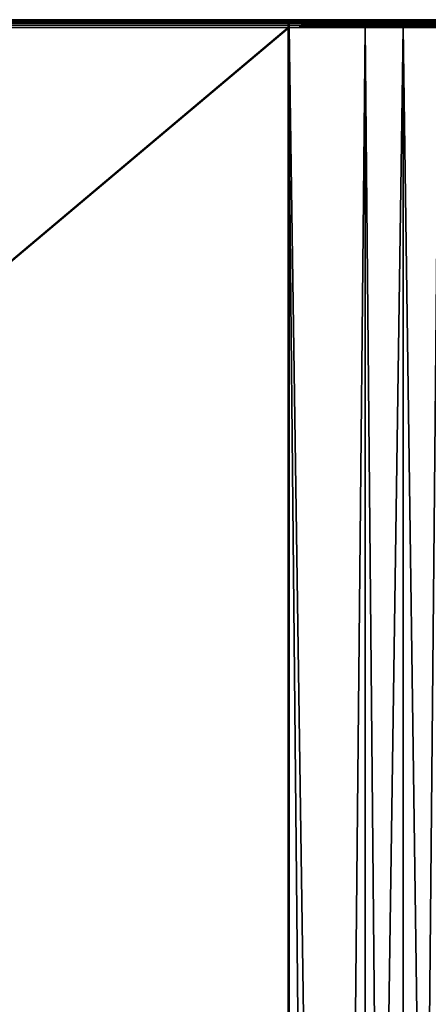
# Model space of a CAD drawing. Header units: millimetres. Extents: x 2387 to 13955, y -4964 to 364.
# Tile 134 of 256: x 4978 to 5004, y -3189 to -3127. Entities that reach past the tile are written whole.
import ezdxf

# ---------------------------------------------------------------- set-up
doc = ezdxf.new("R2010")
doc.units = ezdxf.units.MM
doc.header["$MEASUREMENT"] = 0
doc.layers.add('Predefinito', color=7, linetype='Continuous', true_color=0x000000)

# ---------------------------------------------------------------- blocks, each defined once
blk = doc.blocks.new('Blocco 02')
at = {"layer": 'Predefinito'}
for points in [[(-227.799, 259.192, 308.675), (-227.8, 259.095, 308.744), (364.2, 259.095, 308.744)], [(364.2, 259.192, 0.925), (364.2, 259.095, 0.855), (-227.8, 259.095, 0.855)], [(-227.8, 259.095, 0.855), (-227.799, 259.192, 0.925), (364.2, 259.192, 0.925)], [(-227.8, 259.095, 308.744), (-227.8, 258.97, 308.786), (364.2, 258.97, 308.786)], [(364.2, 258.97, 308.786), (364.2, 259.095, 308.744), (-227.8, 259.095, 308.744)], [(364.2, 259.095, 0.855), (364.2, 258.97, 0.814), (-227.8, 258.97, 0.814)], [(-227.8, 258.97, 0.814), (-227.8, 259.095, 0.855), (364.2, 259.095, 0.855)], [(-227.8, 258.97, 308.786), (-227.8, 258.817, 308.8), (364.2, 258.817, 308.8)], [(364.2, 258.817, 308.8), (364.2, 258.97, 308.786), (-227.8, 258.97, 308.786)], [(364.2, 258.97, 0.814), (364.2, 258.817, 0.8), (-227.8, 258.817, 0.8)], [(-227.8, 258.817, 0.8), (-227.8, 258.97, 0.814), (364.2, 258.97, 0.814)], [(-227.8, -240.183, 308.8), (364.2, -240.183, 308.8), (364.2, 258.817, 308.8)], [(364.2, 258.817, 308.8), (-227.8, 258.817, 308.8), (-227.8, -240.183, 308.8)], [(364.2, -240.183, 0.8), (-227.8, -240.183, 0.8), (-227.8, 258.817, 0.8)], [(-227.8, 258.817, 0.8), (364.2, 258.817, 0.8), (364.2, -240.183, 0.8)], [(-227.798, 259.317, 308.3), (-227.799, 259.303, 308.453), (364.199, 259.303, 308.453)], [(364.198, 259.317, 1.3), (364.199, 259.303, 1.147), (-227.799, 259.303, 1.147)], [(-227.799, 259.303, 1.147), (-227.798, 259.317, 1.3), (364.198, 259.317, 1.3)], [(-227.799, 259.303, 308.453), (-227.799, 259.261, 308.578), (364.199, 259.261, 308.578)], [(364.199, 259.261, 308.578), (364.199, 259.303, 308.453), (-227.799, 259.303, 308.453)], [(364.199, 259.303, 1.147), (364.199, 259.261, 1.022), (-227.799, 259.261, 1.022)], [(-227.799, 259.261, 1.022), (-227.799, 259.303, 1.147), (364.199, 259.303, 1.147)], [(-227.799, 259.261, 308.578), (-227.799, 259.192, 308.675), (364.2, 259.192, 308.675)], [(364.2, 259.192, 308.675), (364.199, 259.261, 308.578), (-227.799, 259.261, 308.578)], [(364.199, 259.261, 1.022), (364.2, 259.192, 0.925), (-227.799, 259.192, 0.925)], [(-227.799, 259.192, 0.925), (-227.799, 259.261, 1.022), (364.199, 259.261, 1.022)], [(364.2, 259.095, 308.744), (364.2, 259.192, 308.675), (-227.799, 259.192, 308.675)], [(-227.798, 259.317, 308.3), (364.198, 259.317, 308.3), (364.137, 259.317, 293.3)], [(364.137, 259.317, 293.3), (-227.737, 259.317, 293.3), (-227.798, 259.317, 308.3)], [(364.198, 259.317, 1.3), (-227.798, 259.317, 1.3), (-227.737, 259.317, 16.3)], [(364.199, 259.303, 308.453), (364.198, 259.317, 308.3), (-227.798, 259.317, 308.3)], [(-227.737, 259.317, 16.3), (364.137, 259.317, 16.3), (364.198, 259.317, 1.3)], [(-227.737, 259.317, 16.3), (-227.737, 259.303, 16.453), (364.137, 259.303, 16.453)], [(364.137, 259.303, 16.453), (364.137, 259.317, 16.3), (-227.737, 259.317, 16.3)], [(-227.736, 259.303, 293.147), (-227.737, 259.317, 293.3), (364.137, 259.317, 293.3)], [(-227.737, 259.303, 16.453), (-227.736, 259.261, 16.578), (364.136, 259.261, 16.578)], [(364.136, 259.261, 16.578), (364.137, 259.303, 16.453), (-227.737, 259.303, 16.453)], [(364.137, 259.317, 293.3), (364.137, 259.303, 293.147), (-227.736, 259.303, 293.147)], [(364.137, 259.303, 293.147), (364.136, 259.261, 293.022), (-227.736, 259.261, 293.022)], [(-227.736, 259.261, 293.022), (-227.736, 259.303, 293.147), (364.137, 259.303, 293.147)], [(-227.736, 259.261, 16.578), (-227.736, 259.192, 16.675), (364.136, 259.192, 16.675)], [(364.136, 259.192, 16.675), (364.136, 259.261, 16.578), (-227.736, 259.261, 16.578)], [(364.136, 259.261, 293.022), (364.136, 259.192, 292.925), (-227.736, 259.192, 292.925)], [(-227.736, 259.192, 292.925), (-227.736, 259.261, 293.022), (364.136, 259.261, 293.022)], [(-227.736, 259.192, 16.675), (-227.735, 259.095, 16.744), (364.135, 259.095, 16.744)], [(364.135, 259.095, 16.744), (364.136, 259.192, 16.675), (-227.736, 259.192, 16.675)], [(-227.735, 259.095, 292.855), (-227.736, 259.192, 292.925), (364.136, 259.192, 292.925)], [(364.136, 259.192, 292.925), (364.135, 259.095, 292.855), (-227.735, 259.095, 292.855)], [(-227.735, 259.095, 16.744), (-227.735, 258.97, 16.786), (364.135, 258.97, 16.786)], [(364.135, 258.97, 16.786), (364.135, 259.095, 16.744), (-227.735, 259.095, 16.744)], [(364.135, 259.095, 292.855), (364.135, 258.97, 292.814), (-227.735, 258.97, 292.814)], [(-227.735, 258.97, 292.814), (-227.735, 259.095, 292.855), (364.135, 259.095, 292.855)], [(-227.735, 258.97, 16.786), (-227.735, 258.817, 16.8), (364.135, 258.817, 16.8)], [(364.135, 258.817, 16.8), (364.135, 258.97, 16.786), (-227.735, 258.97, 16.786)], [(364.135, 258.97, 292.814), (364.135, 258.817, 292.8), (-227.735, 258.817, 292.8)], [(-227.735, 258.817, 292.8), (-227.735, 258.97, 292.814), (364.135, 258.97, 292.814)], [(-227.735, -240.183, 16.8), (364.135, -240.183, 16.8), (364.135, 258.817, 16.8)], [(364.135, 258.817, 16.8), (-227.735, 258.817, 16.8), (-227.735, -240.183, 16.8)], [(364.135, -240.183, 292.8), (-227.735, -240.183, 292.8), (-227.735, 258.817, 292.8)], [(-227.735, 258.817, 292.8), (364.135, 258.817, 292.8), (364.135, -240.183, 292.8)], [(364.136, 259.192, 16.675), (364.135, 259.095, 16.744), (369.027, 259.095, 17.104)], [(369.038, 259.192, 292.565), (369.027, 259.095, 292.496), (364.135, 259.095, 292.855)], [(364.135, 259.095, 292.855), (364.136, 259.192, 292.925), (369.038, 259.192, 292.565)], [(364.135, 259.095, 16.744), (364.135, 258.97, 16.786), (369.021, 258.97, 17.145)], [(369.021, 258.97, 17.145), (369.027, 259.095, 17.104), (364.135, 259.095, 16.744)], [(369.027, 259.095, 292.496), (369.021, 258.97, 292.455), (364.135, 258.97, 292.814)], [(364.135, 258.97, 292.814), (364.135, 259.095, 292.855), (369.027, 259.095, 292.496)], [(364.135, 258.97, 16.786), (364.135, 258.817, 16.8), (369.019, 258.817, 17.159)], [(369.019, 258.817, 17.159), (369.021, 258.97, 17.145), (364.135, 258.97, 16.786)], [(369.021, 258.97, 292.455), (369.019, 258.817, 292.441), (364.135, 258.817, 292.8)], [(364.135, 258.817, 292.8), (364.135, 258.97, 292.814), (369.021, 258.97, 292.455)], [(364.135, -240.183, 16.8), (369.019, -240.183, 17.158), (369.019, 258.817, 17.159)], [(369.019, 258.817, 17.159), (364.135, 258.817, 16.8), (364.135, -240.183, 16.8)], [(369.019, -240.183, 292.441), (364.135, -240.183, 292.8), (364.135, 258.817, 292.8)], [(364.135, 258.817, 292.8), (369.019, 258.817, 292.441), (369.019, -240.183, 292.441)], [(364.137, 259.303, 16.453), (364.136, 259.261, 16.578), (369.052, 259.261, 16.939)], [(369.071, 259.303, 292.784), (369.052, 259.261, 292.661), (364.136, 259.261, 293.022)], [(364.136, 259.261, 293.022), (364.137, 259.303, 293.147), (369.071, 259.303, 292.784)], [(364.136, 259.261, 16.578), (364.136, 259.192, 16.675), (369.038, 259.192, 17.035)], [(369.038, 259.192, 17.035), (369.052, 259.261, 16.939), (364.136, 259.261, 16.578)], [(369.052, 259.261, 292.661), (369.038, 259.192, 292.565), (364.136, 259.192, 292.925)], [(364.136, 259.192, 292.925), (364.136, 259.261, 293.022), (369.052, 259.261, 292.661)], [(369.027, 259.095, 17.104), (369.038, 259.192, 17.035), (364.136, 259.192, 16.675)], [(369.094, 259.317, 292.935), (364.137, 259.317, 293.3), (364.198, 259.317, 308.3)], [(371.36, 259.317, 1.826), (364.198, 259.317, 1.3), (364.137, 259.317, 16.3)], [(364.137, 259.317, 16.3), (369.094, 259.317, 16.664), (371.36, 259.317, 1.826)], [(364.137, 259.317, 16.3), (364.137, 259.303, 16.453), (369.071, 259.303, 16.815)], [(369.071, 259.303, 16.815), (369.094, 259.317, 16.664), (364.137, 259.317, 16.3)], [(369.094, 259.317, 292.935), (369.071, 259.303, 292.784), (364.137, 259.303, 293.147)], [(364.137, 259.303, 293.147), (364.137, 259.317, 293.3), (369.094, 259.317, 292.935)], [(369.052, 259.261, 16.939), (369.071, 259.303, 16.815), (364.137, 259.303, 16.453)], [(364.198, 259.317, 308.3), (371.36, 259.317, 307.774), (369.094, 259.317, 292.935)], [(364.198, 259.317, 308.3), (364.199, 259.303, 308.453), (371.383, 259.303, 307.925)], [(371.383, 259.303, 307.925), (371.36, 259.317, 307.774), (364.198, 259.317, 308.3)], [(364.199, 259.303, 1.147), (364.198, 259.317, 1.3), (371.36, 259.317, 1.826)], [(371.36, 259.317, 1.826), (371.383, 259.303, 1.675), (364.199, 259.303, 1.147)], [(364.199, 259.303, 308.453), (364.199, 259.261, 308.578), (371.402, 259.261, 308.048)], [(371.402, 259.261, 308.048), (371.383, 259.303, 307.925), (364.199, 259.303, 308.453)], [(371.383, 259.303, 1.675), (371.402, 259.261, 1.551), (364.199, 259.261, 1.022)], [(364.199, 259.261, 1.022), (364.199, 259.303, 1.147), (371.383, 259.303, 1.675)], [(364.199, 259.261, 308.578), (364.2, 259.192, 308.675), (371.416, 259.192, 308.144)], [(371.416, 259.192, 308.144), (371.402, 259.261, 308.048), (364.199, 259.261, 308.578)], [(364.2, 259.192, 0.925), (364.199, 259.261, 1.022), (371.402, 259.261, 1.551)], [(371.402, 259.261, 1.551), (371.416, 259.192, 1.455), (364.2, 259.192, 0.925)], [(364.2, 259.192, 308.675), (364.2, 259.095, 308.744), (371.427, 259.095, 308.213)], [(371.427, 259.095, 308.213), (371.416, 259.192, 308.144), (364.2, 259.192, 308.675)], [(371.416, 259.192, 1.455), (371.427, 259.095, 1.387), (364.2, 259.095, 0.855)], [(364.2, 259.095, 0.855), (364.2, 259.192, 0.925), (371.416, 259.192, 1.455)], [(364.2, 259.095, 308.744), (364.2, 258.97, 308.786), (371.433, 258.97, 308.254)], [(371.433, 258.97, 308.254), (371.427, 259.095, 308.213), (364.2, 259.095, 308.744)], [(371.427, 259.095, 1.387), (371.433, 258.97, 1.345), (364.2, 258.97, 0.814)], [(364.2, 258.97, 0.814), (364.2, 259.095, 0.855), (371.427, 259.095, 1.387)], [(364.2, 258.97, 308.786), (364.2, 258.817, 308.8), (371.435, 258.817, 308.268)], [(371.435, 258.817, 308.268), (371.433, 258.97, 308.254), (364.2, 258.97, 308.786)], [(371.433, 258.97, 1.345), (371.435, 258.817, 1.332), (364.2, 258.817, 0.8)], [(364.2, 258.817, 0.8), (364.2, 258.97, 0.814), (371.433, 258.97, 1.345)], [(364.2, -240.183, 308.8), (371.435, -240.183, 308.268), (371.435, 258.817, 308.268)], [(371.435, 258.817, 308.268), (364.2, 258.817, 308.8), (364.2, -240.183, 308.8)], [(371.435, -240.183, 1.332), (364.2, -240.183, 0.8), (364.2, 258.817, 0.8)], [(364.2, 258.817, 0.8), (371.435, 258.817, 1.332), (371.435, -240.183, 1.332)], [(369.021, 258.97, 17.145), (369.019, 258.817, 17.159), (373.681, 258.817, 18.2)], [(373.685, 258.97, 291.412), (373.681, 258.817, 291.399), (369.019, 258.817, 292.441)], [(369.019, 258.817, 292.441), (369.021, 258.97, 292.455), (373.685, 258.97, 291.412)], [(369.019, -240.183, 17.158), (373.681, -240.183, 18.2), (373.681, 258.817, 18.2)], [(373.681, 258.817, 18.2), (369.019, 258.817, 17.159), (369.019, -240.183, 17.158)], [(373.681, -240.183, 291.399), (369.019, -240.183, 292.441), (369.019, 258.817, 292.441)], [(369.019, 258.817, 292.441), (373.681, 258.817, 291.399), (373.681, -240.183, 291.399)], [(369.027, 259.095, 17.104), (369.021, 258.97, 17.145), (373.685, 258.97, 18.187)], [(373.697, 259.095, 291.452), (373.685, 258.97, 291.412), (369.021, 258.97, 292.455)], [(369.021, 258.97, 292.455), (369.027, 259.095, 292.496), (373.697, 259.095, 291.452)], [(373.681, 258.817, 18.2), (373.685, 258.97, 18.187), (369.021, 258.97, 17.145)], [(369.038, 259.192, 17.035), (369.027, 259.095, 17.104), (373.697, 259.095, 18.147)], [(373.717, 259.192, 291.519), (373.697, 259.095, 291.452), (369.027, 259.095, 292.496)], [(369.027, 259.095, 292.496), (369.038, 259.192, 292.565), (373.717, 259.192, 291.519)], [(373.685, 258.97, 18.187), (373.697, 259.095, 18.147), (369.027, 259.095, 17.104)], [(369.052, 259.261, 16.939), (369.038, 259.192, 17.035), (373.717, 259.192, 18.081)], [(373.746, 259.261, 291.612), (373.717, 259.192, 291.519), (369.038, 259.192, 292.565)], [(369.038, 259.192, 292.565), (369.052, 259.261, 292.661), (373.746, 259.261, 291.612)], [(373.697, 259.095, 18.147), (373.717, 259.192, 18.081), (369.038, 259.192, 17.035)], [(369.071, 259.303, 16.815), (369.052, 259.261, 16.939), (373.746, 259.261, 17.988)], [(373.782, 259.303, 291.731), (373.746, 259.261, 291.612), (369.052, 259.261, 292.661)], [(369.052, 259.261, 292.661), (369.071, 259.303, 292.784), (373.782, 259.303, 291.731)], [(373.717, 259.192, 18.081), (373.746, 259.261, 17.988), (369.052, 259.261, 16.939)], [(369.094, 259.317, 16.664), (369.071, 259.303, 16.815), (373.782, 259.303, 17.868)], [(373.826, 259.317, 291.878), (373.782, 259.303, 291.731), (369.071, 259.303, 292.784)], [(369.071, 259.303, 292.784), (369.094, 259.317, 292.935), (373.826, 259.317, 291.878)], [(373.746, 259.261, 17.988), (373.782, 259.303, 17.868), (369.071, 259.303, 16.815)], [(373.826, 259.317, 291.878), (369.094, 259.317, 292.935), (371.36, 259.317, 307.774)], [(378.197, 259.317, 3.355), (371.36, 259.317, 1.826), (369.094, 259.317, 16.664)], [(369.094, 259.317, 16.664), (373.826, 259.317, 17.722), (378.197, 259.317, 3.355)], [(373.782, 259.303, 17.868), (373.826, 259.317, 17.722), (369.094, 259.317, 16.664)], [(371.36, 259.317, 307.774), (378.197, 259.317, 306.245), (373.826, 259.317, 291.878)], [(371.36, 259.317, 307.774), (371.383, 259.303, 307.925), (378.242, 259.303, 306.391)], [(378.242, 259.303, 306.391), (378.197, 259.317, 306.245), (371.36, 259.317, 307.774)], [(371.383, 259.303, 1.675), (371.36, 259.317, 1.826), (378.197, 259.317, 3.355)], [(378.197, 259.317, 3.355), (378.242, 259.303, 3.209), (371.383, 259.303, 1.675)], [(371.383, 259.303, 307.925), (371.402, 259.261, 308.048), (378.278, 259.261, 306.511)], [(378.278, 259.261, 306.511), (378.242, 259.303, 306.391), (371.383, 259.303, 307.925)], [(371.402, 259.261, 1.551), (371.383, 259.303, 1.675), (378.242, 259.303, 3.209)], [(378.242, 259.303, 3.209), (378.278, 259.261, 3.089), (371.402, 259.261, 1.551)], [(371.402, 259.261, 308.048), (371.416, 259.192, 308.144), (378.307, 259.192, 306.604)], [(378.307, 259.192, 306.604), (378.278, 259.261, 306.511), (371.402, 259.261, 308.048)], [(371.416, 259.192, 1.455), (371.402, 259.261, 1.551), (378.278, 259.261, 3.089)], [(378.278, 259.261, 3.089), (378.307, 259.192, 2.996), (371.416, 259.192, 1.455)], [(371.416, 259.192, 308.144), (371.427, 259.095, 308.213), (378.327, 259.095, 306.67)], [(378.327, 259.095, 306.67), (378.307, 259.192, 306.604), (371.416, 259.192, 308.144)], [(371.427, 259.095, 1.387), (371.416, 259.192, 1.455), (378.307, 259.192, 2.996)], [(378.307, 259.192, 2.996), (378.327, 259.095, 2.93), (371.427, 259.095, 1.387)], [(371.427, 259.095, 308.213), (371.433, 258.97, 308.254), (378.339, 258.97, 306.71)], [(378.339, 258.97, 306.71), (378.327, 259.095, 306.67), (371.427, 259.095, 308.213)], [(371.433, 258.97, 1.345), (371.427, 259.095, 1.387), (378.327, 259.095, 2.93)], [(378.327, 259.095, 2.93), (378.339, 258.97, 2.89), (371.433, 258.97, 1.345)], [(371.433, 258.97, 308.254), (371.435, 258.817, 308.268), (378.343, 258.817, 306.723)], [(378.343, 258.817, 306.723), (378.339, 258.97, 306.71), (371.433, 258.97, 308.254)], [(371.435, 258.817, 1.332), (371.433, 258.97, 1.345), (378.339, 258.97, 2.89)], [(378.339, 258.97, 2.89), (378.343, 258.817, 2.876), (371.435, 258.817, 1.332)], [(371.435, -240.183, 308.268), (378.343, -240.183, 306.723), (378.343, 258.817, 306.723)], [(378.343, 258.817, 306.723), (371.435, 258.817, 308.268), (371.435, -240.183, 308.268)], [(378.343, -240.183, 2.876), (371.435, -240.183, 1.332), (371.435, 258.817, 1.332)], [(371.435, 258.817, 1.332), (378.343, 258.817, 2.876), (378.343, -240.183, 2.876)]]:
    blk.add_3dface(points, dxfattribs=at)
blk = doc.blocks.new('Blocco 21')
at = {"layer": 'Predefinito'}
blk.add_blockref('Blocco 02', (0, 0), dxfattribs=at)

msp = doc.modelspace()

# ---------------------------------------------------------------- block references
at = {"layer": 'Predefinito'}
msp.add_blockref('Blocco 21', (4630.6, -3386.226), dxfattribs=at)

doc.saveas('drawing.dxf')
